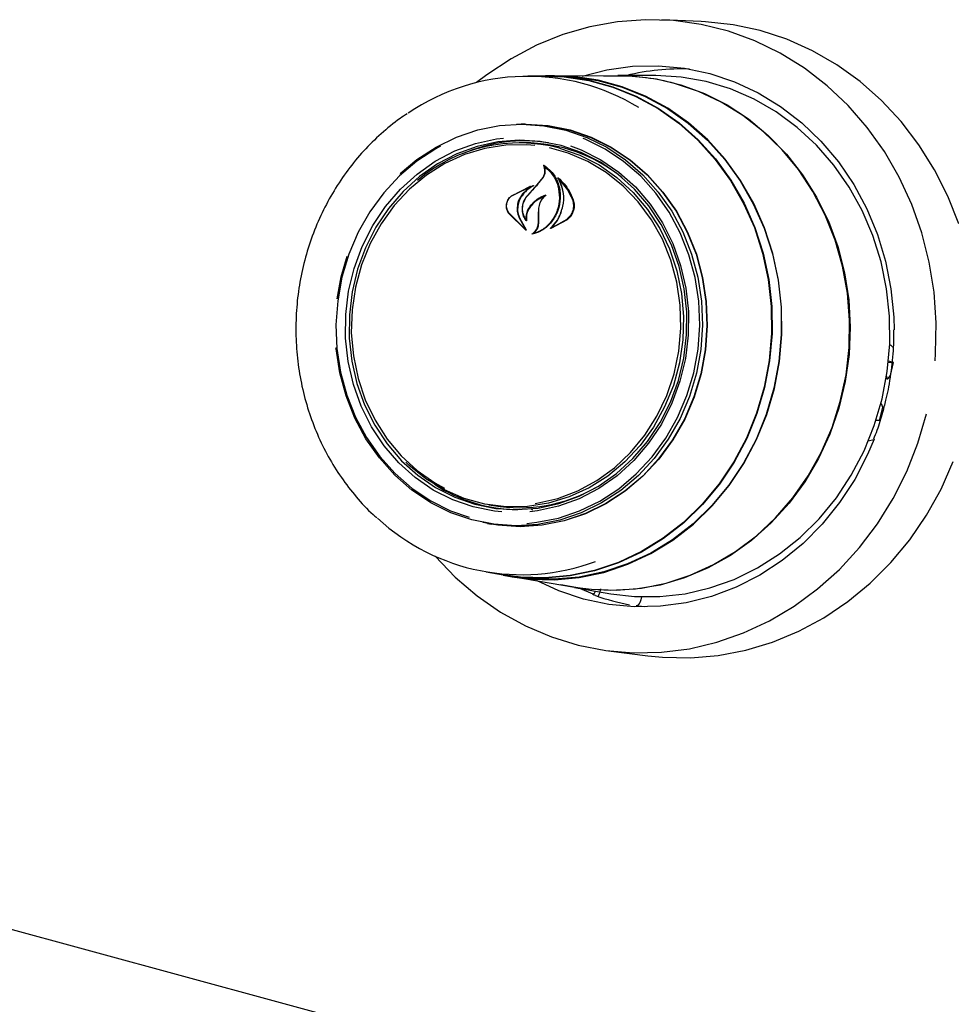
# Model space of a CAD drawing. Header units: inches. Extents: x 42 to 206, y 24 to 147.
# Tile 38 of 47: x 165.5 to 169.08, y 116.38 to 120.16. Entities that reach past the tile are written whole.
import ezdxf

# ---------------------------------------------------------------- set-up
doc = ezdxf.new("R2010")
doc.units = ezdxf.units.IN
doc.header["$LTSCALE"] = 16
doc.header["$MEASUREMENT"] = 0

msp = doc.modelspace()

# ---------------------------------------------------------------- linework, layer by layer
at = {"color": 7, "linetype": 'Continuous', "lineweight": 25}
for p, q in [((168.1175, 120.1505), (167.966, 120.1567)), ((153.2913, 119.9814), (176.9937, 113.5395)), ((167.5194, 119.9409), (167.4527, 119.9408)), ((167.5544, 119.9428), (167.5194, 119.9428)), ((167.7968, 119.9416), (167.5541, 119.9411)), ((167.9385, 119.9436), (167.797, 119.9433)), ((167.4427, 119.7568), (167.4271, 119.7568)), ((167.4375, 119.6857), (167.4194, 119.6857)), ((167.5183, 119.5945), (167.5148, 119.5948)), ((167.4522, 119.4841), (167.4886, 119.5243)), ((167.4886, 119.5243), (167.5106, 119.5529)), ((167.4897, 119.5252), (167.5121, 119.5534)), ((167.5756, 119.5432), (167.5727, 119.5434)), ((167.391, 119.4828), (167.4601, 119.5176)), ((167.3916, 119.484), (167.4733, 119.5223)), ((167.4606, 119.5162), (167.4317, 119.4897)), ((167.4623, 119.5175), (167.4604, 119.5176)), ((167.4449, 119.3511), (167.3775, 119.4176)), ((167.4405, 119.3562), (167.3783, 119.4186)), ((167.4931, 119.4085), (167.494, 119.4344)), ((167.4941, 119.4086), (167.4948, 119.4344)), ((167.4194, 119.3976), (167.4416, 119.3573)), ((167.4207, 119.3984), (167.446, 119.3523)), ((167.4443, 119.3924), (167.4443, 119.3924)), ((167.4926, 119.3772), (167.4931, 119.4085)), ((167.4941, 119.3772), (167.4941, 119.4086)), ((167.6028, 119.3905), (167.54, 119.3575)), ((167.6012, 119.3918), (167.5464, 119.3613)), ((167.5461, 119.3613), (167.5461, 119.3613)), ((166.7366, 119.1722), (166.7596, 119.2507)), ((166.7207, 119.0873), (166.7366, 119.1722)), ((168.835, 118.8452), (168.8544, 118.8436)), ((168.8544, 118.8436), (168.8354, 118.8487)), ((168.8423, 118.7932), (168.8544, 118.8436)), ((168.8266, 118.7821), (168.8308, 118.7809)), ((168.8279, 118.7904), (168.8294, 118.7831)), ((168.8334, 118.7823), (168.8423, 118.7932)), ((168.8243, 118.6991), (168.8195, 118.6801)), ((168.8007, 118.6205), (168.8129, 118.671)), ((168.808, 118.6846), (168.8061, 118.6851)), ((168.8129, 118.671), (168.8093, 118.6829)), ((168.8007, 118.6205), (168.7875, 118.6217)), ((168.8059, 118.642), (168.8091, 118.6412)), ((168.7786, 118.5469), (168.7578, 118.5415)), ((167.3024, 118.2981), (167.3202, 118.295)), ((167.4702, 118.2769), (167.4633, 118.2838)), ((167.298, 118.2267), (167.3134, 118.224)), ((167.2924, 118.041), (167.3582, 118.0297)), ((167.3579, 118.0279), (167.3923, 118.0219)), ((167.3923, 118.0237), (167.6315, 117.9826)), ((167.6314, 117.9808), (167.7708, 117.9569)), ((167.7026, 117.9559), (167.6511, 117.9774)), ((167.7026, 117.9559), (167.7022, 117.9559)), ((167.8887, 117.9451), (167.886, 117.9339)), ((167.8677, 117.911), (167.8683, 117.9109)), ((167.8984, 117.9064), (167.8683, 117.9109)), ((167.762, 117.7383), (167.9123, 117.7191))]:
    msp.add_line(p, q, dxfattribs=at)
at = {"color": 7, "linetype": 'Continuous', "lineweight": 25, "flags": 128}
for points in [[(169.0136, 118.8504), (169.0157, 118.8784), (169.0179, 118.9957), (169.0097, 119.1125), (168.9913, 119.2277), (168.9627, 119.3403), (168.9243, 119.4491), (168.8764, 119.5533), (168.8195, 119.6517), (168.754, 119.7436), (168.6806, 119.828), (168.6001, 119.9041), (168.513, 119.9713), (168.4203, 120.0288), (168.3228, 120.0763), (168.2214, 120.1131), (168.1171, 120.1391), (168.0109, 120.1539), (167.9036, 120.1574), (167.7964, 120.1495), (167.6903, 120.1304), (167.5862, 120.1003), (167.485, 120.0593), (167.3879, 120.0079), (167.2955, 119.9466), (167.2559, 119.916)], [(169.1051, 119.3744), (169.0631, 119.4809), (169.012, 119.5824), (168.9521, 119.6779), (168.884, 119.7666), (168.8084, 119.8477), (168.726, 119.9204), (168.6374, 119.9841), (168.5436, 120.0382), (168.4454, 120.0821), (168.3436, 120.1155), (168.2392, 120.1381), (168.1331, 120.1497), (168.1175, 120.1505)], [(167.6602, 119.9413), (167.7554, 119.9653), (167.8542, 119.9787), (167.9536, 119.9807), (168.0525, 119.9714), (168.1498, 119.9509), (168.2444, 119.9193), (168.3354, 119.877), (168.4217, 119.8245), (168.5023, 119.7623), (168.5764, 119.6912), (168.6432, 119.6119), (168.7019, 119.5252), (168.7519, 119.4322), (168.7927, 119.3339), (168.8238, 119.2313), (168.8448, 119.1255), (168.8556, 119.0177), (168.857, 118.9684)], [(167.4651, 119.9408), (167.4964, 119.9424), (167.5918, 119.9397), (167.6862, 119.9257), (167.7785, 119.9006), (167.8676, 119.8647), (167.9525, 119.8184), (168.0322, 119.7623), (168.1057, 119.6971), (168.1723, 119.6234), (168.231, 119.5421), (168.2813, 119.4543), (168.3225, 119.3609), (168.3541, 119.263), (168.3758, 119.1618), (168.3874, 119.0585), (168.3886, 118.9542), (168.3795, 118.8503), (168.3602, 118.7478), (168.3309, 118.6481), (168.2919, 118.5522), (168.2437, 118.4614), (168.187, 118.3766), (168.1222, 118.2989), (168.0503, 118.2292), (167.9719, 118.1683), (167.8882, 118.1169), (167.8, 118.0756), (167.7083, 118.0449), (167.6143, 118.0251), (167.5191, 118.0166), (167.4237, 118.0193), (167.3293, 118.0333), (167.3046, 118.0389)], [(167.5194, 119.9409), (167.5916, 119.9378), (167.6858, 119.9239), (167.778, 119.8988), (167.8669, 119.863), (167.9517, 119.8168), (168.0312, 119.7608), (168.1046, 119.6957), (168.171, 119.6221), (168.2296, 119.5411), (168.2798, 119.4534), (168.3209, 119.3602), (168.3525, 119.2625), (168.3742, 119.1615), (168.3857, 119.0583), (168.3869, 118.9543), (168.3778, 118.8505), (168.3586, 118.7483), (168.3293, 118.6487), (168.2904, 118.553), (168.2423, 118.4624), (168.1857, 118.3778), (168.121, 118.3002), (168.0492, 118.2306), (167.9711, 118.1698), (167.8875, 118.1185), (167.7994, 118.0773), (167.7079, 118.0467), (167.6141, 118.027), (167.5191, 118.0184), (167.4239, 118.0212), (167.3582, 118.0297)], [(168.3978, 118.7441), (168.4172, 118.8469), (168.4263, 118.9512), (168.425, 119.0558), (168.4135, 119.1594), (168.3917, 119.261), (168.3599, 119.3591), (168.3186, 119.4528), (168.2682, 119.5409), (168.2093, 119.6224), (168.1425, 119.6964), (168.0688, 119.7618), (167.9888, 119.8181), (167.9036, 119.8645), (167.8142, 119.9005), (167.7217, 119.9257), (167.627, 119.9397), (167.5544, 119.9428)], [(167.7433, 119.9415), (167.7535, 119.9421), (167.8497, 119.9417), (167.9451, 119.9302), (168.0387, 119.9077), (168.1294, 119.8743), (168.2163, 119.8306), (168.2982, 119.777), (168.3744, 119.714), (168.4438, 119.6425), (168.5058, 119.5632), (168.5596, 119.477), (168.6047, 119.3849), (168.6404, 119.288), (168.6665, 119.1872), (168.6826, 119.0839), (168.6885, 118.9791), (168.6842, 118.8741), (168.6697, 118.77), (168.6451, 118.668), (168.6109, 118.5693), (168.5672, 118.4749), (168.5147, 118.386), (168.454, 118.3036), (168.3856, 118.2285), (168.3105, 118.1617), (168.2293, 118.1039), (168.1432, 118.0558), (168.053, 118.0178), (167.9598, 117.9905), (167.8646, 117.9741), (167.7684, 117.9689), (167.6725, 117.9748), (167.5788, 117.9917)], [(167.5991, 119.9399), (167.6265, 119.938), (167.721, 119.924), (167.8134, 119.8988), (167.9027, 119.8629), (167.9877, 119.8166), (168.0675, 119.7604), (168.1411, 119.6951), (168.2077, 119.6213), (168.2666, 119.5399), (168.3169, 119.452), (168.3581, 119.3585), (168.3898, 119.2605), (168.4116, 119.1591), (168.4231, 119.0557), (168.4243, 118.9513), (168.4152, 118.8472), (168.3959, 118.7446)], [(168.8107, 118.7038), (168.8305, 118.8083), (168.8401, 118.9143), (168.8393, 119.0207), (168.8281, 119.1261), (168.8068, 119.2296), (168.7754, 119.3298), (168.7345, 119.4256), (168.6843, 119.5159), (168.6256, 119.5998), (168.559, 119.6763), (168.4852, 119.7445), (168.4051, 119.8036), (168.3195, 119.8529), (168.2295, 119.892), (168.136, 119.9203), (168.0402, 119.9376), (167.9431, 119.9436), (167.9385, 119.9436)], [(167.6315, 117.9826), (167.6964, 117.9741), (167.7923, 117.9709), (167.8881, 117.9789), (167.9828, 117.998), (168.0752, 118.028), (168.1643, 118.0685), (168.2491, 118.119), (168.3287, 118.179), (168.4021, 118.2478), (168.4685, 118.3247), (168.5272, 118.4087), (168.5774, 118.4989), (168.6187, 118.5942), (168.6505, 118.6937), (168.6725, 118.7962), (168.6845, 118.9004), (168.6862, 119.0053), (168.6778, 119.1097), (168.6592, 119.2123), (168.6307, 119.312), (168.5927, 119.4076), (168.5455, 119.4982), (168.4896, 119.5826), (168.4258, 119.6599), (168.3547, 119.7292), (168.2772, 119.7898), (168.1941, 119.8409), (168.1063, 119.882), (168.0149, 119.9126)], [(166.9632, 119.5676), (167.0271, 119.6211), (167.1006, 119.6691), (167.1787, 119.7071), (167.2603, 119.7347), (167.3442, 119.7513), (167.4292, 119.7568), (167.514, 119.7511), (167.5974, 119.7342), (167.6782, 119.7064), (167.7552, 119.6682), (167.8273, 119.62), (167.8934, 119.5626), (167.9526, 119.4968), (168.0039, 119.4236), (168.0467, 119.344), (168.0804, 119.2591), (168.1044, 119.1704), (168.1183, 119.0789), (168.1221, 118.9861), (168.1156, 118.8934), (168.0989, 118.802), (168.0722, 118.7133), (168.0361, 118.6285), (167.9909, 118.5491), (167.9373, 118.476), (167.8762, 118.4103), (167.8084, 118.3531), (167.7349, 118.3051), (167.6568, 118.2671), (167.5751, 118.2395), (167.4912, 118.2229), (167.4062, 118.2174), (167.3214, 118.2231), (167.238, 118.24), (167.1572, 118.2677), (167.0802, 118.306), (167.0081, 118.3542), (166.942, 118.4116), (166.8829, 118.4774), (166.8315, 118.5506), (166.7887, 118.6302), (166.7551, 118.715), (166.7311, 118.8038), (166.7171, 118.8952), (166.7167, 118.8991)], [(167.4085, 119.7565), (167.4455, 119.7575), (167.5306, 119.7518), (167.6142, 119.7348), (167.6952, 119.707), (167.7724, 119.6687), (167.8447, 119.6203), (167.911, 119.5628), (167.9703, 119.4968), (168.0218, 119.4234), (168.0647, 119.3435), (168.0984, 119.2585), (168.1225, 119.1695), (168.1365, 119.0778), (168.1403, 118.9848), (168.1337, 118.8917), (168.117, 118.8001), (168.0903, 118.7111), (168.054, 118.6262), (168.0087, 118.5465), (167.955, 118.4732), (167.8937, 118.4074), (167.8257, 118.35), (167.752, 118.3019), (167.6737, 118.2637), (167.5918, 118.2361), (167.5077, 118.2194), (167.4225, 118.2139), (167.3374, 118.2197), (167.2797, 118.2301)], [(167.4427, 119.7568), (167.4449, 119.7568), (167.5299, 119.7511), (167.6134, 119.7342), (167.6943, 119.7064), (167.7715, 119.6681), (167.8437, 119.6198), (167.9099, 119.5623), (167.9692, 119.4964), (168.0206, 119.423), (168.0635, 119.3433), (168.0972, 119.2583), (168.1212, 119.1694), (168.1352, 119.0778), (168.139, 118.9848), (168.1324, 118.8919), (168.1157, 118.8003), (168.089, 118.7115), (168.0528, 118.6266), (168.0075, 118.547), (167.9539, 118.4737), (167.8927, 118.408), (167.8247, 118.3507), (167.7511, 118.3026), (167.6728, 118.2645), (167.5911, 118.2369), (167.507, 118.2202), (167.4219, 118.2147), (167.3369, 118.2204), (167.3134, 118.224)], [(167.3526, 118.2704), (167.324, 118.2734), (167.2429, 118.2896), (167.1645, 118.3167), (167.0899, 118.3545), (167.0204, 118.4023), (166.9571, 118.4592), (166.9009, 118.5246), (166.8528, 118.5972), (166.8134, 118.676), (166.7835, 118.7596), (166.7635, 118.8469), (166.7537, 118.9364), (166.7542, 119.0268), (166.7651, 119.1165), (166.7862, 119.2041), (166.8171, 119.2884), (166.8575, 119.3679), (166.9065, 119.4414), (166.9635, 119.5078), (167.0275, 119.5659), (167.0976, 119.615), (167.1726, 119.6541), (167.2514, 119.6828), (167.3327, 119.7004), (167.3596, 119.7038)], [(167.5798, 119.6747), (167.5, 119.6906), (167.4188, 119.6954), (167.3375, 119.6891), (167.2575, 119.6717), (167.1799, 119.6435), (167.1061, 119.605), (167.0371, 119.5567), (166.974, 119.4994), (166.9179, 119.4341), (166.8696, 119.3617), (166.83, 119.2834), (166.7995, 119.2005), (166.7787, 119.1142), (166.768, 119.0259), (166.7675, 118.9369), (166.7771, 118.8488), (166.7968, 118.7629), (166.8263, 118.6805), (166.865, 118.6029), (166.9124, 118.5314), (166.9677, 118.4671), (167.0301, 118.411), (167.0985, 118.364), (167.1719, 118.3268), (167.2492, 118.3), (167.329, 118.2841), (167.4102, 118.2793), (167.4914, 118.2856), (167.5715, 118.303), (167.6491, 118.3312), (167.7229, 118.3697), (167.7919, 118.418), (167.855, 118.4753), (167.9111, 118.5406), (167.9594, 118.613), (167.999, 118.6913), (168.0295, 118.7742), (168.0503, 118.8605), (168.061, 118.9489), (168.0615, 119.0378), (168.0519, 119.1259), (168.0322, 119.2118), (168.0027, 119.2942), (167.964, 119.3718), (167.9166, 119.4433), (167.8613, 119.5076), (167.7989, 119.5637), (167.7305, 119.6107), (167.6571, 119.6479), (167.5798, 119.6747)], [(167.479, 119.6753), (167.4488, 119.6777), (167.3678, 119.6765), (167.2875, 119.664), (167.2091, 119.6404), (167.1339, 119.6061), (167.0633, 119.5616), (166.9983, 119.5077), (166.9401, 119.4453), (166.8895, 119.3754), (166.8474, 119.2991), (166.8145, 119.2177), (166.7913, 119.1325), (166.7783, 119.0449), (166.7755, 118.9565), (166.7832, 118.8685), (166.8011, 118.7825), (166.829, 118.6998), (166.8663, 118.6219), (166.9126, 118.5501), (166.9669, 118.4853), (167.0285, 118.4289), (167.0963, 118.3816), (167.1333, 118.3611)], [(167.4488, 118.2269), (167.4869, 118.2308), (167.57, 118.2473), (167.6508, 118.2745), (167.7281, 118.3122), (167.8009, 118.3597), (167.868, 118.4164), (167.9285, 118.4814), (167.9816, 118.5537), (168.0263, 118.6324), (168.0621, 118.7163), (168.0885, 118.8041), (168.105, 118.8946), (168.1115, 118.9865), (168.1077, 119.0783), (168.0939, 119.1689), (168.0702, 119.2567), (168.0369, 119.3407), (167.9945, 119.4195), (167.9436, 119.492), (167.885, 119.5572), (167.8196, 119.614), (167.7483, 119.6617), (167.672, 119.6996), (167.6647, 119.7026)], [(167.1178, 119.6723), (167.1001, 119.6626), (167.0273, 119.6151), (166.9602, 119.5584), (166.8997, 119.4934), (166.8467, 119.4211), (166.8019, 119.3424), (166.7661, 119.2585), (166.7397, 119.1707), (166.7232, 119.0802), (166.7167, 118.9883), (166.7205, 118.8965), (166.7343, 118.8059), (166.758, 118.718), (166.7913, 118.6341), (166.8337, 118.5553), (166.8846, 118.4828), (166.9432, 118.4176), (167.0086, 118.3608), (167.08, 118.3131), (167.1562, 118.2752), (167.2271, 118.2502)], [(167.5739, 119.6652), (167.6516, 119.6382), (167.7253, 119.6005), (167.7938, 119.5527), (167.8561, 119.4956), (167.911, 119.4302), (167.9578, 119.3576), (167.9955, 119.2788), (168.0237, 119.1953), (168.0418, 119.1084), (168.0495, 119.0195), (168.0468, 118.9301), (168.0336, 118.8416), (168.0102, 118.7555), (167.9769, 118.6732), (167.9344, 118.5961), (167.8832, 118.5254), (167.8243, 118.4623), (167.7587, 118.4079), (167.6873, 118.3629), (167.6114, 118.3282), (167.5321, 118.3044), (167.4509, 118.2917), (167.3691, 118.2905), (167.2879, 118.3007), (167.2087, 118.3223), (167.1329, 118.3547), (167.0616, 118.3975), (166.9961, 118.4501), (166.9847, 118.4608)], [(167.6161, 119.6743), (167.6572, 119.6586), (167.7318, 119.6208), (167.8013, 119.5731), (167.8646, 119.5161), (167.9208, 119.4508), (167.969, 119.3782), (168.0083, 119.2994), (168.0382, 119.2157), (168.0583, 119.1284), (168.0681, 119.0389), (168.0675, 118.9486), (168.0566, 118.8589), (168.0355, 118.7712), (168.0046, 118.6869), (167.9643, 118.6074), (167.9153, 118.5339), (167.8583, 118.4675), (167.7942, 118.4094), (167.7241, 118.3604), (167.6491, 118.3212), (167.5703, 118.2926), (167.489, 118.2749), (167.4594, 118.2713)], [(167.4807, 118.3033), (167.4872, 118.3042), (167.5668, 118.3223), (167.6437, 118.3513), (167.7167, 118.3908), (167.7847, 118.4401), (167.8464, 118.4984), (167.901, 118.5647), (167.9474, 118.638), (167.985, 118.717), (168.0131, 118.8004), (168.0312, 118.887), (168.0391, 118.9752), (168.0366, 119.0636), (168.0238, 119.1508), (168.0009, 119.2353), (167.9682, 119.3157), (167.9263, 119.3908), (167.8759, 119.4592), (167.8178, 119.5199), (167.753, 119.5719), (167.6825, 119.6142), (167.6074, 119.6463), (167.5353, 119.6664)], [(168.84, 118.913), (168.8446, 118.9094), (168.855, 118.9001)], [(168.8294, 118.7831), (168.8296, 118.7822), (168.83, 118.7816), (168.8304, 118.7811), (168.8309, 118.7809), (168.8315, 118.7809), (168.8321, 118.7812), (168.8327, 118.7816), (168.8334, 118.7823)], [(167.3923, 118.0219), (167.4584, 118.0134), (167.554, 118.0106), (167.6496, 118.0192), (167.7439, 118.039), (167.8358, 118.0698), (167.9243, 118.1112), (168.0083, 118.1628), (168.0869, 118.2239), (168.1591, 118.2939), (168.224, 118.3718), (168.281, 118.4568), (168.3293, 118.548), (168.3684, 118.6441), (168.3978, 118.7441)], [(168.3959, 118.7446), (168.3665, 118.6447), (168.3275, 118.5488), (168.2793, 118.4578), (168.2224, 118.3729), (168.1576, 118.2951), (168.0856, 118.2253), (168.0072, 118.1643), (167.9233, 118.1129), (167.835, 118.0715), (167.7432, 118.0408), (167.6491, 118.021), (167.5537, 118.0124), (167.4582, 118.0152), (167.4182, 118.0197)], [(167.7708, 117.9569), (167.8609, 117.9463), (167.9582, 117.946), (168.0552, 117.957), (168.1507, 117.9791), (168.2437, 118.0122), (168.3331, 118.0558), (168.4179, 118.1095), (168.4971, 118.1727), (168.5698, 118.2446), (168.6353, 118.3244), (168.6927, 118.4113), (168.7414, 118.5042), (168.7809, 118.6021), (168.8107, 118.7038)], [(168.8093, 118.6829), (168.809, 118.6837), (168.8086, 118.6842), (168.8081, 118.6845), (168.8076, 118.6846), (168.807, 118.6845), (168.8064, 118.6841), (168.8057, 118.6835), (168.8056, 118.6834)], [(167.0966, 118.1011), (167.0967, 118.1009), (167.1738, 118.0206), (167.2577, 117.9489), (167.3477, 117.8864), (167.4429, 117.8339), (167.5424, 117.7917), (167.6454, 117.7602), (167.7508, 117.7398), (167.8577, 117.7307), (167.965, 117.7328), (168.0718, 117.7463), (168.1771, 117.771), (168.2798, 117.8066), (168.3791, 117.8528), (168.4739, 117.9093), (168.5635, 117.9753), (168.647, 118.0505), (168.7235, 118.1339), (168.7925, 118.2249), (168.8531, 118.3227), (168.905, 118.4262), (168.9475, 118.5346), (168.9803, 118.6468)], [(168.7802, 118.5493), (168.7552, 118.4904), (168.7059, 118.3954), (168.6478, 118.3063), (168.5815, 118.2243), (168.5079, 118.1501), (168.4278, 118.0846), (168.3419, 118.0285), (168.2512, 117.9825), (168.1568, 117.947), (168.0597, 117.9224), (167.9609, 117.909), (167.8615, 117.907), (167.7626, 117.9163), (167.6653, 117.9368), (167.5707, 117.9684), (167.4854, 118.0077)], [(167.9123, 117.7191), (167.969, 117.7135), (168.0757, 117.7114), (168.1822, 117.7205), (168.2876, 117.7407), (168.3909, 117.7717), (168.4912, 117.8133), (168.5875, 117.8652), (168.679, 117.9268), (168.7648, 117.9975), (168.8442, 118.0768), (168.9164, 118.1639), (168.9808, 118.258), (169.0367, 118.3582), (169.0837, 118.4637)]]:
    msp.add_lwpolyline(points, dxfattribs=at)
at = {"color": 7, "linetype": 'Continuous', "lineweight": 25}
for centre, radius, start, end in [((167.4523, 119.1262), 0.8141, 58.4836, 124.3063), ((167.7984, 119.1168), 0.8248, 74.7811, 90.1116), ((168.0405, 119.0962), 0.8726, 87.9034, 103.8473), ((167.4207, 119.0804), 0.6045, 75.3203, 130.4402), ((167.4394, 119.0922), 0.6006, 81.1208, 113.4076), ((167.4365, 119.088), 0.5977, 50.8357, 89.9018), ((174.3573, 113.1258), 9.387, 137.02111, 137.3547), ((167.421, 118.8781), 0.5988, 236.8967, 269.2836), ((167.4191, 118.8856), 0.5988, 260.491, 299.4802), ((167.4285, 118.8435), 0.8135, 227.2279, 290.3458), ((168.0053, 118.7718), 0.8725, 250.36, 259.231)]:
    msp.add_arc(centre, radius, start, end, dxfattribs=at)
for points, knots in [([(166.9902, 119.7967), (166.9808, 119.7908), (166.9454, 119.7684), (166.8889, 119.7211), (166.8217, 119.6554), (166.7613, 119.5821), (166.7079, 119.5027), (166.6621, 119.4179), (166.6245, 119.3286), (166.5953, 119.2357), (166.575, 119.1401), (166.5637, 119.0429), (166.5616, 118.9451), (166.5687, 118.8477), (166.5848, 118.7517), (166.61, 118.6582), (166.6438, 118.568), (166.686, 118.4822), (166.7359, 118.4015), (166.7938, 118.3276), (166.8399, 118.2764), (166.8683, 118.2526), (166.8732, 118.2485)], [0, 0, 0, 0, 0.019359, 0.073068, 0.126816, 0.1806, 0.234417, 0.288263, 0.342132, 0.396021, 0.449926, 0.503842, 0.557767, 0.611695, 0.665624, 0.719548, 0.773463, 0.827365, 0.881247, 0.935103, 0.988928, 1, 1, 1, 1]), ([(167.513, 119.5981), (167.5129, 119.5982), (167.5129, 119.5983), (167.5128, 119.5986), (167.5129, 119.5989), (167.5131, 119.5991), (167.5133, 119.5993), (167.5135, 119.5994), (167.5138, 119.5994), (167.5139, 119.5994), (167.514, 119.5993), (167.514, 119.5993)], [0, 0, 0, 0, 0.122958, 0.245848, 0.370364, 0.495902, 0.620786, 0.743612, 0.86394, 0.982468, 1, 1, 1, 1]), ([(167.514, 119.5993), (167.5252, 119.5907), (167.5488, 119.5726), (167.571, 119.5305), (167.5772, 119.495), (167.5768, 119.4758), (167.5767, 119.4733)], [0, 0, 0, 0, 0.296384, 0.623257, 0.953009, 1, 1, 1, 1]), ([(167.5106, 119.5529), (167.5127, 119.557), (167.517, 119.5653), (167.5182, 119.5794), (167.5161, 119.5887), (167.5142, 119.5932), (167.514, 119.5936)], [0, 0, 0, 0, 0.322031, 0.64419, 0.966616, 1, 1, 1, 1]), ([(167.5121, 119.5534), (167.5142, 119.5575), (167.5185, 119.5655), (167.5198, 119.5791), (167.5176, 119.5903), (167.5142, 119.596), (167.513, 119.5981)], [0, 0, 0, 0, 0.278319, 0.556603, 0.835284, 1, 1, 1, 1]), ([(167.5151, 119.5946), (167.515, 119.5947), (167.5149, 119.5948), (167.5146, 119.5948), (167.5144, 119.5947), (167.5142, 119.5945), (167.514, 119.5943), (167.5139, 119.5941), (167.5139, 119.5938), (167.514, 119.5936), (167.514, 119.5936)], [0, 0, 0, 0, 0.125682, 0.251371, 0.377027, 0.503505, 0.631368, 0.760594, 0.890567, 1, 1, 1, 1]), ([(167.5151, 119.5946), (167.5261, 119.5852), (167.549, 119.5656), (167.5701, 119.5223), (167.5724, 119.4896), (167.5735, 119.4734)], [0, 0, 0, 0, 0.321882, 0.666054, 1, 1, 1, 1]), ([(167.5679, 119.5504), (167.5679, 119.5505), (167.5678, 119.5507), (167.5678, 119.5509), (167.5679, 119.5512), (167.568, 119.5514), (167.5682, 119.5516), (167.5685, 119.5517), (167.5687, 119.5517), (167.5689, 119.5517), (167.569, 119.5516), (167.5691, 119.5516)], [0, 0, 0, 0, 0.1174, 0.234738, 0.353577, 0.473635, 0.593524, 0.711905, 0.828134, 0.942556, 1, 1, 1, 1]), ([(167.5751, 119.4068), (167.5807, 119.4226), (167.5919, 119.4542), (167.5893, 119.504), (167.5776, 119.5352), (167.5686, 119.5493), (167.5679, 119.5504)], [0, 0, 0, 0, 0.324347, 0.648697, 0.972588, 1, 1, 1, 1]), ([(167.5691, 119.5516), (167.5842, 119.5359), (167.608, 119.5113), (167.6215, 119.4789), (167.6264, 119.4671)], [0, 0, 0, 0, 0.635991, 1, 1, 1, 1]), ([(167.5731, 119.5433), (167.573, 119.5433), (167.5729, 119.5434), (167.5727, 119.5435), (167.5724, 119.5434), (167.5722, 119.5433), (167.572, 119.5431), (167.5719, 119.5429), (167.5718, 119.5426), (167.5718, 119.5424), (167.5719, 119.5422), (167.5719, 119.5422)], [0, 0, 0, 0, 0.1163552, 0.2327177, 0.3490124, 0.4659418, 0.5840011, 0.7032071, 0.8230762, 0.942819, 1, 1, 1, 1]), ([(167.5756, 119.4063), (167.581, 119.4221), (167.5917, 119.4538), (167.5893, 119.5024), (167.5774, 119.5296), (167.5719, 119.5422)], [0, 0, 0, 0, 0.348804, 0.697654, 1, 1, 1, 1]), ([(167.5731, 119.5433), (167.5876, 119.5267), (167.6078, 119.5037), (167.6197, 119.4747), (167.623, 119.4666)], [0, 0, 0, 0, 0.718758, 1, 1, 1, 1]), ([(167.4317, 119.4897), (167.4262, 119.4816), (167.419, 119.4711), (167.4152, 119.4591), (167.4143, 119.4564)], [0, 0, 0, 0, 0.775744, 1, 1, 1, 1]), ([(167.4342, 119.4886), (167.4286, 119.4806), (167.4214, 119.4703), (167.4175, 119.4585), (167.4166, 119.4559)], [0, 0, 0, 0, 0.779129, 1, 1, 1, 1]), ([(167.4737, 119.5208), (167.464, 119.5149), (167.4495, 119.5059), (167.438, 119.4929), (167.4342, 119.4886)], [0, 0, 0, 0, 0.666173, 1, 1, 1, 1]), ([(167.4606, 119.5162), (167.4607, 119.5162), (167.4608, 119.5163), (167.461, 119.5166), (167.461, 119.5168), (167.461, 119.5171), (167.4609, 119.5174), (167.4607, 119.5175), (167.4605, 119.5176), (167.4603, 119.5176), (167.4602, 119.5176), (167.4601, 119.5176)], [0, 0, 0, 0, 0.118329, 0.236631, 0.355578, 0.474929, 0.59401, 0.712266, 0.829512, 0.946013, 1, 1, 1, 1]), ([(167.4733, 119.5223), (167.4734, 119.5223), (167.4735, 119.5223), (167.4738, 119.5223), (167.474, 119.5221), (167.4741, 119.5219), (167.4742, 119.5217), (167.4741, 119.5214), (167.474, 119.5211), (167.4739, 119.5209), (167.4737, 119.5209), (167.4737, 119.5208)], [0, 0, 0, 0, 0.113231, 0.226474, 0.339585, 0.453555, 0.569121, 0.686353, 0.8046, 0.922734, 1, 1, 1, 1]), ([(167.3775, 119.4176), (167.3752, 119.422), (167.3706, 119.4307), (167.3696, 119.4465), (167.3733, 119.462), (167.3809, 119.4752), (167.3883, 119.4813), (167.3916, 119.484)], [0, 0, 0, 0, 0.206317, 0.412583, 0.61997, 0.827569, 1, 1, 1, 1]), ([(167.3783, 119.4186), (167.3761, 119.4229), (167.3715, 119.4313), (167.3703, 119.4465), (167.3736, 119.4614), (167.3808, 119.4742), (167.3878, 119.4801), (167.391, 119.4828)], [0, 0, 0, 0, 0.205659, 0.411397, 0.617777, 0.824282, 1, 1, 1, 1]), ([(167.4143, 119.4564), (167.4127, 119.4477), (167.4093, 119.4305), (167.4134, 119.4103), (167.4182, 119.4001), (167.4194, 119.3976)], [0, 0, 0, 0, 0.427058, 0.854256, 1, 1, 1, 1]), ([(167.4166, 119.4559), (167.4149, 119.4474), (167.4113, 119.4305), (167.4151, 119.4107), (167.4196, 119.4008), (167.4207, 119.3984)], [0, 0, 0, 0, 0.429095, 0.858259, 1, 1, 1, 1]), ([(167.4459, 119.3872), (167.4422, 119.3928), (167.4343, 119.405), (167.4301, 119.4282), (167.4331, 119.4528), (167.4419, 119.4723), (167.4499, 119.4819), (167.4526, 119.4851)], [0, 0, 0, 0, 0.199029, 0.425617, 0.654006, 0.8841, 1, 1, 1, 1]), ([(167.4438, 119.3927), (167.4406, 119.3986), (167.4337, 119.4113), (167.431, 119.4344), (167.4355, 119.4584), (167.4443, 119.4749), (167.4509, 119.4825), (167.4522, 119.4841)], [0, 0, 0, 0, 0.211272, 0.452056, 0.6939, 0.936584, 1, 1, 1, 1]), ([(167.5203, 119.4851), (167.508, 119.4796), (167.486, 119.4697), (167.469, 119.4516), (167.4614, 119.4435)], [0, 0, 0, 0, 0.554435, 1, 1, 1, 1]), ([(167.5146, 119.4805), (167.5024, 119.4741), (167.4833, 119.4642), (167.4685, 119.4482), (167.4632, 119.4424)], [0, 0, 0, 0, 0.641489, 1, 1, 1, 1]), ([(167.494, 119.4344), (167.4955, 119.4419), (167.4984, 119.457), (167.508, 119.4716), (167.5143, 119.4781), (167.5153, 119.4792)], [0, 0, 0, 0, 0.456278, 0.912535, 1, 1, 1, 1]), ([(167.4948, 119.4344), (167.4961, 119.4417), (167.4987, 119.4564), (167.5092, 119.4732), (167.5177, 119.4809), (167.5209, 119.4837)], [0, 0, 0, 0, 0.387704, 0.775509, 1, 1, 1, 1]), ([(167.5203, 119.4851), (167.5204, 119.4851), (167.5205, 119.4852), (167.5208, 119.4851), (167.521, 119.485), (167.5211, 119.4848), (167.5212, 119.4845), (167.5212, 119.4843), (167.5211, 119.484), (167.521, 119.4838), (167.5209, 119.4837), (167.5209, 119.4837)], [0, 0, 0, 0, 0.119189, 0.238395, 0.35727, 0.476272, 0.595953, 0.716576, 0.837999, 0.959726, 1, 1, 1, 1]), ([(167.5735, 119.4734), (167.5719, 119.4575), (167.5697, 119.4359), (167.561, 119.4161), (167.5587, 119.4108)], [0, 0, 0, 0, 0.736127, 1, 1, 1, 1]), ([(167.5767, 119.4733), (167.5748, 119.4572), (167.5723, 119.4354), (167.5632, 119.4153), (167.5608, 119.4101)], [0, 0, 0, 0, 0.73988, 1, 1, 1, 1]), ([(167.623, 119.4666), (167.6248, 119.46), (167.6283, 119.4468), (167.6252, 119.4257), (167.6165, 119.4061), (167.6063, 119.3966), (167.6012, 119.3918)], [0, 0, 0, 0, 0.249256, 0.498559, 0.748955, 1, 1, 1, 1]), ([(167.6264, 119.4671), (167.6281, 119.4603), (167.6316, 119.4468), (167.6281, 119.4251), (167.6187, 119.4051), (167.6081, 119.3953), (167.6028, 119.3905)], [0, 0, 0, 0, 0.249695, 0.499307, 0.750821, 1, 1, 1, 1]), ([(167.4614, 119.4435), (167.4572, 119.4374), (167.4489, 119.4253), (167.4448, 119.4072), (167.445, 119.3966), (167.4451, 119.3933)], [0, 0, 0, 0, 0.407828, 0.815767, 1, 1, 1, 1]), ([(167.4632, 119.4424), (167.459, 119.4365), (167.4507, 119.4246), (167.4459, 119.405), (167.4468, 119.3929), (167.4472, 119.3879)], [0, 0, 0, 0, 0.368991, 0.737957, 1, 1, 1, 1]), ([(167.5587, 119.4108), (167.5513, 119.3981), (167.5363, 119.3727), (167.5059, 119.3493), (167.4851, 119.3416), (167.4773, 119.3387)], [0, 0, 0, 0, 0.384901, 0.76993, 1, 1, 1, 1]), ([(167.4438, 119.3927), (167.4438, 119.3927), (167.4439, 119.3926), (167.4442, 119.3925), (167.4444, 119.3924), (167.4447, 119.3925), (167.4449, 119.3927), (167.445, 119.3929), (167.4451, 119.3931), (167.4451, 119.3933), (167.4451, 119.3933)], [0, 0, 0, 0, 0.128671, 0.257359, 0.385695, 0.513899, 0.642393, 0.771469, 0.901171, 1, 1, 1, 1]), ([(167.4472, 119.3879), (167.4472, 119.3878), (167.4472, 119.3876), (167.4471, 119.3873), (167.447, 119.3871), (167.4468, 119.387), (167.4465, 119.3869), (167.4463, 119.3869), (167.446, 119.387), (167.446, 119.3871), (167.4459, 119.3872)], [0, 0, 0, 0, 0.130327, 0.260648, 0.391015, 0.52077, 0.649482, 0.777186, 0.904362, 1, 1, 1, 1]), ([(167.4689, 119.3367), (167.4716, 119.3386), (167.4785, 119.3433), (167.4869, 119.3546), (167.4917, 119.367), (167.4924, 119.3747), (167.4926, 119.3772)], [0, 0, 0, 0, 0.205998, 0.524653, 0.8451, 1, 1, 1, 1]), ([(167.5608, 119.4101), (167.553, 119.3973), (167.5375, 119.3716), (167.504, 119.3461), (167.4799, 119.3385), (167.4694, 119.3352)], [0, 0, 0, 0, 0.359986, 0.720088, 1, 1, 1, 1]), ([(167.4767, 119.3401), (167.4795, 119.343), (167.4861, 119.3497), (167.4924, 119.3628), (167.4936, 119.3727), (167.4941, 119.3772)], [0, 0, 0, 0, 0.292797, 0.676008, 1, 1, 1, 1]), ([(167.5394, 119.3588), (167.5489, 119.3685), (167.563, 119.3828), (167.5721, 119.4009), (167.5751, 119.4068)], [0, 0, 0, 0, 0.670266, 1, 1, 1, 1]), ([(167.5457, 119.3627), (167.5546, 119.3729), (167.5663, 119.3864), (167.5739, 119.4025), (167.5756, 119.4063)], [0, 0, 0, 0, 0.7663796, 1, 1, 1, 1]), ([(167.446, 119.3523), (167.446, 119.3522), (167.4461, 119.3521), (167.4461, 119.3518), (167.446, 119.3515), (167.4459, 119.3513), (167.4457, 119.3511), (167.4454, 119.351), (167.4452, 119.351), (167.445, 119.3511), (167.4449, 119.3511)], [0, 0, 0, 0, 0.125303, 0.250585, 0.376363, 0.502348, 0.627958, 0.752778, 0.876747, 1, 1, 1, 1]), ([(167.4694, 119.3352), (167.4693, 119.3352), (167.4691, 119.3352), (167.4689, 119.3353), (167.4687, 119.3354), (167.4685, 119.3356), (167.4685, 119.3359), (167.4685, 119.3362), (167.4686, 119.3364), (167.4688, 119.3366), (167.4689, 119.3367), (167.4689, 119.3367)], [0, 0, 0, 0, 0.11853, 0.237069, 0.355476, 0.47419, 0.593593, 0.71377, 0.83447, 0.955209, 1, 1, 1, 1]), ([(167.54, 119.3575), (167.54, 119.3575), (167.5398, 119.3574), (167.5396, 119.3575), (167.5393, 119.3576), (167.5392, 119.3578), (167.5391, 119.3581), (167.5391, 119.3584), (167.5392, 119.3586), (167.5393, 119.3588), (167.5394, 119.3588)], [0, 0, 0, 0, 0.122784, 0.245592, 0.367887, 0.490065, 0.612785, 0.736474, 0.861145, 1, 1, 1, 1]), ([(167.5457, 119.3627), (167.5456, 119.3626), (167.5455, 119.3625), (167.5454, 119.3622), (167.5454, 119.3619), (167.5455, 119.3617), (167.5457, 119.3615), (167.5459, 119.3613), (167.5461, 119.3613), (167.5463, 119.3613), (167.5464, 119.3613)], [0, 0, 0, 0, 0.12555, 0.251096, 0.376667, 0.501883, 0.626495, 0.750523, 0.874242, 1, 1, 1, 1]), ([(168.8547, 118.9686), (168.8548, 118.9498), (168.8548, 118.9149), (168.8522, 118.8802), (168.851, 118.8642)], [0, 0, 0, 0, 0.54063, 1, 1, 1, 1]), ([(168.851, 118.8642), (168.8471, 118.8298), (168.8417, 118.7813), (168.8313, 118.7264), (168.826, 118.7059), (168.8243, 118.6991)], [0, 0, 0, 0, 0.620407, 0.8723, 1, 1, 1, 1]), ([(168.8195, 118.6801), (168.8173, 118.6707), (168.8093, 118.6377), (168.7954, 118.5939), (168.7819, 118.5604), (168.7774, 118.5492)], [0, 0, 0, 0, 0.210193, 0.736807, 1, 1, 1, 1]), ([(167.7121, 117.9501), (167.7102, 117.9508), (167.7065, 117.9521), (167.7027, 117.954), (167.7008, 117.9553), (167.7011, 117.9559), (167.702, 117.9559), (167.7022, 117.9559)], [0, 0, 0, 0, 0.228142, 0.456281, 0.684401, 0.911939, 1, 1, 1, 1]), ([(167.7026, 117.9559), (167.7036, 117.9562), (167.7056, 117.9568), (167.709, 117.9608), (167.7111, 117.965), (167.712, 117.967)], [0, 0, 0, 0, 0.341935, 0.683803, 1, 1, 1, 1]), ([(167.7314, 117.9759), (167.7294, 117.9681), (167.7268, 117.9579), (167.7229, 117.9494), (167.722, 117.9473)], [0, 0, 0, 0, 0.758913, 1, 1, 1, 1]), ([(167.886, 117.9339), (167.8852, 117.9312), (167.8836, 117.9258), (167.8798, 117.9187), (167.8754, 117.9135), (167.8714, 117.9111), (167.8691, 117.911), (167.8683, 117.9109)], [0, 0, 0, 0, 0.216746, 0.433452, 0.651036, 0.868855, 1, 1, 1, 1])]:
    msp.add_open_spline(points, degree=3, knots=knots, dxfattribs=at)

doc.saveas('drawing.dxf')
